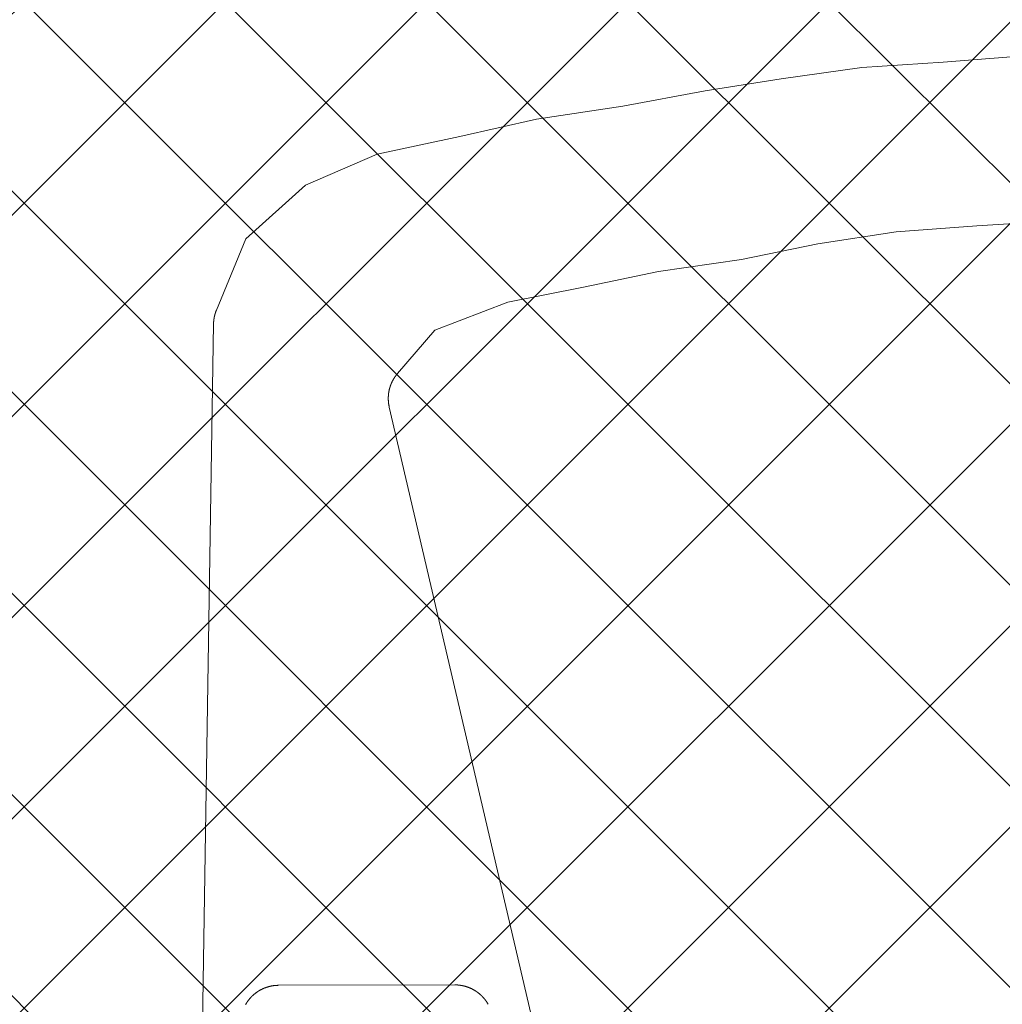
# Model space of a CAD drawing. Header units: metres. Extents: x 158874 to 185002, y -166493 to -154354.
# Tile 37 of 95: x 179751 to 179773, y -158998 to -158976. Entities that reach past the tile are written whole.
import ezdxf

# ---------------------------------------------------------------- set-up
doc = ezdxf.new("R2010")
doc.units = ezdxf.units.M
doc.layers.add('001_Dark_1 10', color=7, linetype='Continuous', lineweight=0)
doc.layers.add('wymiarowanie9', color=1, linetype='Continuous', lineweight=9)

# ---------------------------------------------------------------- blocks, each defined once
blk = doc.blocks.new('umywalka')
at = {"layer": '001_Dark_1 10', "color": 1}
for points in [[(179545.899, -159253.835, 0), (179547.697, -159253.694, 0)], [(179542.286, -159254.209, 0), (179544.083, -159253.958, 0)], [(179544.083, -159253.958, 0), (179545.899, -159253.835, 0)], [(179540.591, -159254.477, 0), (179542.286, -159254.209, 0)], [(179538.75, -159254.821, 0), (179540.591, -159254.477, 0)], [(179536.826, -159255.11, 0), (179538.75, -159254.821, 0)], [(179535.113, -159255.498, 0), (179536.826, -159255.11, 0)], [(179533.273, -159255.888, 0), (179535.113, -159255.498, 0)], [(179531.675, -159256.586, 0), (179533.273, -159255.888, 0)], [(179530.339, -159257.778, 0), (179531.675, -159256.586, 0)], [(179546.65, -159257.489, 0), (179548.43, -159257.376, 0)], [(179543.102, -159257.89, 0), (179544.852, -159257.621, 0)], [(179544.852, -159257.621, 0), (179546.65, -159257.489, 0)], [(179529.685, -159259.372, 0), (179530.339, -159257.778, 0)], [(179541.399, -159258.241, 0), (179543.102, -159257.89, 0)], [(179539.547, -159258.511, 0), (179541.399, -159258.241, 0)], [(179537.871, -159258.862, 0), (179539.547, -159258.511, 0)], [(179536.186, -159259.194, 0), (179537.871, -159258.862, 0)], [(179534.56, -159259.82, 0), (179536.186, -159259.194, 0)], [(179529.685, -159259.372, 0), (179529.685, -159259.373, 0), (179529.684, -159259.375, 0), (179529.684, -159259.376, 0), (179529.683, -159259.377, 0), (179529.683, -159259.378, 0), (179529.682, -159259.379, 0), (179529.682, -159259.38, 0), (179529.681, -159259.382, 0), (179529.681, -159259.383, 0), (179529.681, -159259.384, 0), (179529.68, -159259.385, 0), (179529.68, -159259.386, 0), (179529.679, -159259.387, 0), (179529.679, -159259.388, 0), (179529.678, -159259.39, 0), (179529.678, -159259.391, 0), (179529.677, -159259.392, 0), (179529.677, -159259.393, 0), (179529.677, -159259.394, 0), (179529.676, -159259.395, 0), (179529.676, -159259.397, 0), (179529.675, -159259.398, 0), (179529.675, -159259.399, 0), (179529.674, -159259.4, 0), (179529.674, -159259.401, 0), (179529.674, -159259.402, 0), (179529.673, -159259.404, 0), (179529.673, -159259.405, 0), (179529.672, -159259.406, 0), (179529.672, -159259.407, 0), (179529.671, -159259.408, 0), (179529.671, -159259.409, 0), (179529.671, -159259.411, 0), (179529.67, -159259.412, 0), (179529.67, -159259.413, 0), (179529.669, -159259.414, 0), (179529.669, -159259.415, 0), (179529.669, -159259.416, 0), (179529.668, -159259.418, 0), (179529.668, -159259.419, 0), (179529.667, -159259.42, 0), (179529.667, -159259.421, 0), (179529.667, -159259.422, 0), (179529.666, -159259.423, 0), (179529.666, -159259.425, 0), (179529.665, -159259.426, 0), (179529.665, -159259.427, 0), (179529.665, -159259.428, 0), (179529.664, -159259.429, 0), (179529.664, -159259.43, 0), (179529.663, -159259.432, 0), (179529.663, -159259.433, 0), (179529.663, -159259.434, 0), (179529.662, -159259.435, 0), (179529.662, -159259.436, 0), (179529.662, -159259.438, 0), (179529.661, -159259.439, 0), (179529.661, -159259.44, 0), (179529.66, -159259.441, 0), (179529.66, -159259.442, 0), (179529.66, -159259.443, 0), (179529.659, -159259.445, 0), (179529.659, -159259.446, 0), (179529.659, -159259.447, 0), (179529.658, -159259.448, 0), (179529.658, -159259.449, 0), (179529.657, -159259.451, 0), (179529.657, -159259.452, 0), (179529.657, -159259.453, 0), (179529.656, -159259.454, 0), (179529.656, -159259.455, 0), (179529.656, -159259.457, 0), (179529.655, -159259.458, 0), (179529.655, -159259.459, 0), (179529.655, -159259.46, 0), (179529.654, -159259.461, 0), (179529.654, -159259.462, 0), (179529.654, -159259.464, 0), (179529.653, -159259.465, 0), (179529.653, -159259.466, 0), (179529.653, -159259.467, 0), (179529.652, -159259.468, 0), (179529.652, -159259.47, 0), (179529.652, -159259.471, 0), (179529.651, -159259.472, 0), (179529.651, -159259.473, 0), (179529.651, -159259.474, 0), (179529.65, -159259.476, 0), (179529.65, -159259.477, 0), (179529.65, -159259.478, 0), (179529.649, -159259.479, 0), (179529.649, -159259.48, 0), (179529.649, -159259.482, 0), (179529.649, -159259.483, 0), (179529.648, -159259.484, 0), (179529.648, -159259.485, 0), (179529.648, -159259.486, 0), (179529.647, -159259.488, 0), (179529.647, -159259.489, 0), (179529.647, -159259.49, 0), (179529.646, -159259.491, 0), (179529.646, -159259.492, 0), (179529.646, -159259.494, 0), (179529.645, -159259.495, 0), (179529.645, -159259.496, 0), (179529.645, -159259.497, 0), (179529.645, -159259.498, 0), (179529.644, -159259.5, 0), (179529.644, -159259.501, 0), (179529.644, -159259.502, 0), (179529.643, -159259.503, 0), (179529.643, -159259.504, 0), (179529.643, -159259.506, 0), (179529.643, -159259.507, 0), (179529.642, -159259.508, 0), (179529.642, -159259.509, 0), (179529.642, -159259.511, 0), (179529.642, -159259.512, 0), (179529.641, -159259.513, 0), (179529.641, -159259.514, 0), (179529.641, -159259.515, 0), (179529.641, -159259.517, 0), (179529.64, -159259.518, 0), (179529.64, -159259.519, 0), (179529.64, -159259.52, 0), (179529.64, -159259.521, 0), (179529.639, -159259.523, 0), (179529.639, -159259.524, 0), (179529.639, -159259.525, 0), (179529.639, -159259.526, 0), (179529.638, -159259.528, 0), (179529.638, -159259.529, 0), (179529.638, -159259.53, 0), (179529.638, -159259.531, 0), (179529.637, -159259.532, 0), (179529.637, -159259.534, 0), (179529.637, -159259.535, 0), (179529.637, -159259.536, 0), (179529.636, -159259.537, 0), (179529.636, -159259.538, 0), (179529.636, -159259.54, 0), (179529.636, -159259.541, 0), (179529.635, -159259.542, 0), (179529.635, -159259.543, 0), (179529.635, -159259.545, 0), (179529.635, -159259.546, 0), (179529.635, -159259.547, 0), (179529.634, -159259.548, 0), (179529.634, -159259.549, 0), (179529.634, -159259.551, 0), (179529.634, -159259.552, 0), (179529.634, -159259.553, 0), (179529.633, -159259.554, 0), (179529.633, -159259.556, 0), (179529.633, -159259.557, 0), (179529.633, -159259.558, 0), (179529.633, -159259.559, 0), (179529.632, -159259.56, 0), (179529.632, -159259.562, 0), (179529.632, -159259.563, 0), (179529.632, -159259.564, 0), (179529.632, -159259.565, 0), (179529.631, -159259.567, 0), (179529.631, -159259.568, 0), (179529.631, -159259.569, 0), (179529.631, -159259.57, 0), (179529.631, -159259.571, 0), (179529.63, -159259.573, 0), (179529.63, -159259.574, 0), (179529.63, -159259.575, 0), (179529.63, -159259.576, 0), (179529.63, -159259.578, 0), (179529.63, -159259.579, 0), (179529.629, -159259.58, 0), (179529.629, -159259.581, 0), (179529.629, -159259.583, 0), (179529.629, -159259.584, 0), (179529.629, -159259.585, 0), (179529.629, -159259.586, 0), (179529.628, -159259.587, 0), (179529.628, -159259.589, 0), (179529.628, -159259.59, 0), (179529.628, -159259.591, 0), (179529.628, -159259.592, 0), (179529.628, -159259.594, 0), (179529.628, -159259.595, 0), (179529.627, -159259.596, 0), (179529.627, -159259.597, 0), (179529.627, -159259.598, 0), (179529.627, -159259.6, 0), (179529.627, -159259.601, 0), (179529.627, -159259.602, 0), (179529.627, -159259.603, 0), (179529.626, -159259.605, 0), (179529.626, -159259.606, 0), (179529.626, -159259.607, 0), (179529.626, -159259.608, 0), (179529.626, -159259.61, 0), (179529.626, -159259.611, 0), (179529.626, -159259.612, 0), (179529.626, -159259.613, 0), (179529.625, -159259.615, 0), (179529.625, -159259.616, 0), (179529.625, -159259.617, 0), (179529.625, -159259.618, 0), (179529.625, -159259.619, 0), (179529.625, -159259.621, 0), (179529.625, -159259.622, 0), (179529.625, -159259.623, 0), (179529.625, -159259.624, 0), (179529.624, -159259.626, 0), (179529.624, -159259.627, 0), (179529.624, -159259.628, 0), (179529.624, -159259.629, 0), (179529.624, -159259.631, 0), (179529.624, -159259.632, 0), (179529.624, -159259.633, 0), (179529.624, -159259.634, 0), (179529.624, -159259.636, 0), (179529.624, -159259.637, 0), (179529.624, -159259.638, 0), (179529.623, -159259.639, 0), (179529.623, -159259.64, 0), (179529.623, -159259.642, 0), (179529.623, -159259.643, 0), (179529.623, -159259.644, 0), (179529.623, -159259.645, 0), (179529.623, -159259.647, 0), (179529.623, -159259.648, 0), (179529.623, -159259.649, 0), (179529.623, -159259.65, 0), (179529.623, -159259.652, 0), (179529.623, -159259.653, 0), (179529.623, -159259.654, 0), (179529.623, -159259.655, 0), (179529.623, -159259.657, 0), (179529.622, -159259.658, 0), (179529.622, -159259.659, 0), (179529.622, -159259.66, 0), (179529.622, -159259.662, 0), (179529.622, -159259.663, 0), (179529.622, -159259.664, 0), (179529.622, -159259.665, 0), (179529.622, -159259.666, 0), (179529.622, -159259.668, 0), (179529.622, -159259.669, 0), (179529.622, -159259.67, 0), (179529.622, -159259.671, 0), (179529.622, -159259.673, 0), (179529.622, -159259.674, 0), (179529.622, -159259.675, 0), (179529.622, -159259.676, 0), (179529.622, -159259.678, 0), (179529.622, -159259.679, 0), (179529.622, -159259.68, 0), (179529.622, -159259.681, 0)], [(179529.168, -159288.545, 0), (179529.622, -159259.681, 0)], [(179533.726, -159260.786, 0), (179534.56, -159259.82, 0)], [(179533.726, -159260.786, 0), (179533.724, -159260.788, 0), (179533.722, -159260.791, 0), (179533.72, -159260.793, 0), (179533.718, -159260.795, 0), (179533.716, -159260.798, 0), (179533.714, -159260.8, 0), (179533.712, -159260.803, 0), (179533.71, -159260.805, 0), (179533.708, -159260.807, 0), (179533.706, -159260.81, 0), (179533.704, -159260.812, 0), (179533.702, -159260.815, 0), (179533.7, -159260.817, 0), (179533.698, -159260.82, 0), (179533.696, -159260.822, 0), (179533.694, -159260.825, 0), (179533.692, -159260.827, 0), (179533.691, -159260.83, 0), (179533.689, -159260.832, 0), (179533.687, -159260.835, 0), (179533.685, -159260.837, 0), (179533.683, -159260.84, 0), (179533.681, -159260.842, 0), (179533.679, -159260.845, 0), (179533.678, -159260.847, 0), (179533.676, -159260.85, 0), (179533.674, -159260.852, 0), (179533.672, -159260.855, 0), (179533.67, -159260.858, 0), (179533.669, -159260.86, 0), (179533.667, -159260.863, 0), (179533.665, -159260.865, 0), (179533.663, -159260.868, 0), (179533.662, -159260.87, 0), (179533.66, -159260.873, 0), (179533.658, -159260.876, 0), (179533.656, -159260.878, 0), (179533.655, -159260.881, 0), (179533.653, -159260.884, 0), (179533.651, -159260.886, 0), (179533.65, -159260.889, 0), (179533.648, -159260.891, 0), (179533.646, -159260.894, 0), (179533.645, -159260.897, 0), (179533.643, -159260.899, 0), (179533.642, -159260.902, 0), (179533.64, -159260.905, 0), (179533.638, -159260.907, 0), (179533.637, -159260.91, 0), (179533.635, -159260.913, 0), (179533.634, -159260.916, 0), (179533.632, -159260.918, 0), (179533.631, -159260.921, 0), (179533.629, -159260.924, 0), (179533.627, -159260.926, 0), (179533.626, -159260.929, 0), (179533.624, -159260.932, 0), (179533.623, -159260.935, 0), (179533.621, -159260.937, 0), (179533.62, -159260.94, 0), (179533.618, -159260.943, 0), (179533.617, -159260.946, 0), (179533.616, -159260.948, 0), (179533.614, -159260.951, 0), (179533.613, -159260.954, 0), (179533.611, -159260.957, 0), (179533.61, -159260.959, 0), (179533.608, -159260.962, 0), (179533.607, -159260.965, 0), (179533.606, -159260.968, 0), (179533.604, -159260.971, 0), (179533.603, -159260.974, 0), (179533.602, -159260.976, 0), (179533.6, -159260.979, 0), (179533.599, -159260.982, 0), (179533.598, -159260.985, 0), (179533.596, -159260.988, 0), (179533.595, -159260.991, 0), (179533.594, -159260.993, 0), (179533.593, -159260.996, 0), (179533.591, -159260.999, 0), (179533.59, -159261.002, 0), (179533.589, -159261.005, 0), (179533.588, -159261.008, 0), (179533.586, -159261.011, 0), (179533.585, -159261.013, 0), (179533.584, -159261.016, 0), (179533.583, -159261.019, 0), (179533.582, -159261.022, 0), (179533.58, -159261.025, 0), (179533.579, -159261.028, 0), (179533.578, -159261.031, 0), (179533.577, -159261.034, 0), (179533.576, -159261.037, 0), (179533.575, -159261.04, 0), (179533.574, -159261.042, 0), (179533.573, -159261.045, 0), (179533.571, -159261.048, 0), (179533.57, -159261.051, 0), (179533.569, -159261.054, 0), (179533.568, -159261.057, 0), (179533.567, -159261.06, 0), (179533.566, -159261.063, 0), (179533.565, -159261.066, 0), (179533.564, -159261.069, 0), (179533.563, -159261.072, 0), (179533.562, -159261.075, 0), (179533.561, -159261.078, 0), (179533.56, -159261.081, 0), (179533.559, -159261.084, 0), (179533.558, -159261.087, 0), (179533.557, -159261.09, 0), (179533.557, -159261.093, 0), (179533.556, -159261.096, 0), (179533.555, -159261.099, 0), (179533.554, -159261.102, 0), (179533.553, -159261.105, 0), (179533.552, -159261.108, 0), (179533.551, -159261.111, 0), (179533.55, -159261.114, 0), (179533.55, -159261.117, 0), (179533.549, -159261.12, 0), (179533.548, -159261.123, 0), (179533.547, -159261.126, 0), (179533.546, -159261.129, 0), (179533.546, -159261.132, 0), (179533.545, -159261.135, 0), (179533.544, -159261.138, 0), (179533.543, -159261.141, 0), (179533.543, -159261.144, 0), (179533.542, -159261.147, 0), (179533.541, -159261.15, 0), (179533.54, -159261.153, 0), (179533.54, -159261.156, 0), (179533.539, -159261.159, 0), (179533.538, -159261.162, 0), (179533.538, -159261.165, 0), (179533.537, -159261.168, 0), (179533.537, -159261.171, 0), (179533.536, -159261.174, 0), (179533.535, -159261.178, 0), (179533.535, -159261.181, 0), (179533.534, -159261.184, 0), (179533.534, -159261.187, 0), (179533.533, -159261.19, 0), (179533.532, -159261.193, 0), (179533.532, -159261.196, 0), (179533.531, -159261.199, 0), (179533.531, -159261.202, 0), (179533.53, -159261.205, 0), (179533.53, -159261.208, 0), (179533.529, -159261.211, 0), (179533.529, -159261.214, 0), (179533.528, -159261.218, 0), (179533.528, -159261.221, 0), (179533.528, -159261.224, 0), (179533.527, -159261.227, 0), (179533.527, -159261.23, 0), (179533.526, -159261.233, 0), (179533.526, -159261.236, 0), (179533.526, -159261.239, 0), (179533.525, -159261.242, 0), (179533.525, -159261.245, 0), (179533.524, -159261.249, 0), (179533.524, -159261.252, 0), (179533.524, -159261.255, 0), (179533.524, -159261.258, 0), (179533.523, -159261.261, 0), (179533.523, -159261.264, 0), (179533.523, -159261.267, 0), (179533.522, -159261.27, 0), (179533.522, -159261.273, 0), (179533.522, -159261.277, 0), (179533.522, -159261.28, 0), (179533.521, -159261.283, 0), (179533.521, -159261.286, 0), (179533.521, -159261.289, 0), (179533.521, -159261.292, 0), (179533.521, -159261.295, 0), (179533.521, -159261.298, 0), (179533.52, -159261.301, 0), (179533.52, -159261.305, 0), (179533.52, -159261.308, 0), (179533.52, -159261.311, 0), (179533.52, -159261.314, 0), (179533.52, -159261.317, 0), (179533.52, -159261.32, 0), (179533.52, -159261.323, 0), (179533.52, -159261.326, 0), (179533.52, -159261.33, 0), (179533.519, -159261.333, 0), (179533.519, -159261.336, 0), (179533.519, -159261.339, 0), (179533.519, -159261.342, 0), (179533.519, -159261.345, 0), (179533.519, -159261.348, 0), (179533.52, -159261.351, 0), (179533.52, -159261.355, 0), (179533.52, -159261.358, 0), (179533.52, -159261.361, 0), (179533.52, -159261.364, 0), (179533.52, -159261.367, 0), (179533.52, -159261.37, 0), (179533.52, -159261.373, 0), (179533.52, -159261.376, 0), (179533.52, -159261.38, 0), (179533.52, -159261.383, 0), (179533.521, -159261.386, 0), (179533.521, -159261.389, 0), (179533.521, -159261.392, 0), (179533.521, -159261.395, 0), (179533.521, -159261.398, 0), (179533.522, -159261.401, 0), (179533.522, -159261.404, 0), (179533.522, -159261.408, 0), (179533.522, -159261.411, 0), (179533.523, -159261.414, 0), (179533.523, -159261.417, 0), (179533.523, -159261.42, 0), (179533.523, -159261.423, 0), (179533.524, -159261.426, 0), (179533.524, -159261.429, 0), (179533.524, -159261.432, 0), (179533.525, -159261.436, 0), (179533.525, -159261.439, 0), (179533.525, -159261.442, 0), (179533.526, -159261.445, 0), (179533.526, -159261.448, 0), (179533.527, -159261.451, 0), (179533.527, -159261.454, 0), (179533.527, -159261.457, 0), (179533.528, -159261.46, 0), (179533.528, -159261.463, 0), (179533.529, -159261.467, 0), (179533.529, -159261.47, 0), (179533.53, -159261.473, 0), (179533.53, -159261.476, 0), (179533.531, -159261.479, 0), (179533.531, -159261.482, 0), (179533.532, -159261.485, 0), (179533.532, -159261.488, 0), (179533.533, -159261.491, 0), (179533.533, -159261.494, 0), (179533.534, -159261.497, 0), (179533.535, -159261.5, 0), (179533.535, -159261.503, 0), (179533.536, -159261.507, 0), (179533.536, -159261.51, 0), (179533.537, -159261.513, 0), (179533.538, -159261.516, 0), (179533.538, -159261.519, 0), (179533.539, -159261.522, 0), (179533.54, -159261.525, 0), (179533.54, -159261.528, 0), (179533.541, -159261.531, 0), (179533.542, -159261.534, 0)], [(179537.446, -159278.249, 0), (179533.542, -159261.534, 0)], [(179531.073, -159274.437, 0), (179531.068, -159274.437, 0), (179531.063, -159274.437, 0), (179531.058, -159274.437, 0), (179531.053, -159274.437, 0), (179531.047, -159274.438, 0), (179531.042, -159274.438, 0), (179531.037, -159274.438, 0), (179531.032, -159274.438, 0), (179531.027, -159274.438, 0), (179531.022, -159274.439, 0), (179531.017, -159274.439, 0), (179531.011, -159274.44, 0), (179531.006, -159274.44, 0), (179531.001, -159274.44, 0), (179530.996, -159274.441, 0), (179530.991, -159274.441, 0), (179530.986, -159274.442, 0), (179530.981, -159274.442, 0), (179530.976, -159274.443, 0), (179530.97, -159274.444, 0), (179530.965, -159274.444, 0), (179530.96, -159274.445, 0), (179530.955, -159274.446, 0), (179530.95, -159274.446, 0), (179530.945, -159274.447, 0), (179530.94, -159274.448, 0), (179530.935, -159274.449, 0), (179530.93, -159274.45, 0), (179530.925, -159274.451, 0), (179530.92, -159274.451, 0), (179530.914, -159274.452, 0), (179530.909, -159274.453, 0), (179530.904, -159274.454, 0), (179530.899, -159274.456, 0), (179530.894, -159274.457, 0), (179530.889, -159274.458, 0), (179530.884, -159274.459, 0), (179530.879, -159274.46, 0), (179530.874, -159274.461, 0), (179530.869, -159274.462, 0), (179530.864, -159274.464, 0), (179530.859, -159274.465, 0), (179530.854, -159274.466, 0), (179530.849, -159274.468, 0), (179530.844, -159274.469, 0), (179530.839, -159274.471, 0), (179530.834, -159274.472, 0), (179530.83, -159274.473, 0), (179530.825, -159274.475, 0), (179530.82, -159274.476, 0), (179530.815, -159274.478, 0), (179530.81, -159274.48, 0), (179530.805, -159274.481, 0), (179530.8, -159274.483, 0), (179530.795, -159274.485, 0), (179530.79, -159274.486, 0), (179530.786, -159274.488, 0), (179530.781, -159274.49, 0), (179530.776, -159274.492, 0), (179530.771, -159274.493, 0), (179530.766, -159274.495, 0), (179530.761, -159274.497, 0), (179530.757, -159274.499, 0), (179530.752, -159274.501, 0), (179530.747, -159274.503, 0), (179530.742, -159274.505, 0), (179530.738, -159274.507, 0), (179530.733, -159274.509, 0), (179530.728, -159274.511, 0), (179530.724, -159274.513, 0), (179530.719, -159274.515, 0), (179530.714, -159274.518, 0), (179530.71, -159274.52, 0), (179530.705, -159274.522, 0), (179530.7, -159274.524, 0), (179530.696, -159274.527, 0), (179530.691, -159274.529, 0), (179530.686, -159274.531, 0), (179530.682, -159274.534, 0), (179530.677, -159274.536, 0), (179530.673, -159274.538, 0), (179530.668, -159274.541, 0), (179530.664, -159274.543, 0), (179530.659, -159274.546, 0), (179530.655, -159274.548, 0), (179530.65, -159274.551, 0), (179530.646, -159274.554, 0), (179530.641, -159274.556, 0), (179530.637, -159274.559, 0), (179530.633, -159274.562, 0), (179530.628, -159274.564, 0), (179530.624, -159274.567, 0), (179530.619, -159274.57, 0), (179530.615, -159274.573, 0), (179530.611, -159274.575, 0), (179530.606, -159274.578, 0), (179530.602, -159274.581, 0), (179530.598, -159274.584, 0), (179530.594, -159274.587, 0), (179530.589, -159274.59, 0), (179530.585, -159274.593, 0), (179530.581, -159274.596, 0), (179530.577, -159274.599, 0), (179530.573, -159274.602, 0), (179530.569, -159274.605, 0), (179530.564, -159274.608, 0), (179530.56, -159274.611, 0), (179530.556, -159274.614, 0), (179530.552, -159274.617, 0), (179530.548, -159274.62, 0), (179530.544, -159274.624, 0), (179530.54, -159274.627, 0), (179530.536, -159274.63, 0), (179530.532, -159274.633, 0), (179530.528, -159274.637, 0), (179530.524, -159274.64, 0), (179530.52, -159274.643, 0), (179530.516, -159274.647, 0), (179530.513, -159274.65, 0), (179530.509, -159274.654, 0), (179530.505, -159274.657, 0), (179530.501, -159274.661, 0), (179530.497, -159274.664, 0), (179530.493, -159274.668, 0), (179530.49, -159274.671, 0), (179530.486, -159274.675, 0), (179530.482, -159274.678, 0), (179530.479, -159274.682, 0), (179530.475, -159274.685, 0), (179530.471, -159274.689, 0), (179530.468, -159274.693, 0), (179530.464, -159274.697, 0), (179530.461, -159274.7, 0), (179530.457, -159274.704, 0), (179530.454, -159274.708, 0), (179530.45, -159274.712, 0), (179530.447, -159274.715, 0), (179530.443, -159274.719, 0), (179530.44, -159274.723, 0), (179530.436, -159274.727, 0), (179530.433, -159274.731, 0), (179530.43, -159274.735, 0), (179530.426, -159274.739, 0), (179530.423, -159274.743, 0), (179530.42, -159274.746, 0), (179530.416, -159274.75, 0), (179530.413, -159274.754, 0), (179530.41, -159274.758, 0), (179530.407, -159274.763, 0), (179530.404, -159274.767, 0), (179530.4, -159274.771, 0), (179530.397, -159274.775, 0), (179530.394, -159274.779, 0), (179530.391, -159274.783, 0), (179530.388, -159274.787, 0), (179530.385, -159274.791, 0), (179530.382, -159274.796, 0), (179530.379, -159274.8, 0), (179530.376, -159274.804, 0), (179530.373, -159274.808, 0), (179530.37, -159274.813, 0), (179530.367, -159274.817, 0), (179530.365, -159274.821, 0), (179530.362, -159274.825, 0), (179530.359, -159274.83, 0), (179530.356, -159274.834, 0), (179530.354, -159274.838, 0), (179530.351, -159274.843, 0), (179530.348, -159274.847, 0), (179530.346, -159274.852, 0), (179530.343, -159274.856, 0), (179530.34, -159274.861, 0), (179530.338, -159274.865, 0)], [(179531.073, -159274.437, 0), (179535.005, -159274.428, 0)], [(179535.747, -159274.861, 0), (179535.745, -159274.857, 0), (179535.743, -159274.853, 0), (179535.741, -159274.849, 0), (179535.738, -159274.845, 0), (179535.736, -159274.842, 0), (179535.734, -159274.838, 0), (179535.732, -159274.834, 0), (179535.729, -159274.83, 0), (179535.727, -159274.826, 0), (179535.724, -159274.823, 0), (179535.722, -159274.819, 0), (179535.72, -159274.815, 0), (179535.717, -159274.811, 0), (179535.715, -159274.808, 0), (179535.712, -159274.804, 0), (179535.71, -159274.8, 0), (179535.707, -159274.797, 0), (179535.705, -159274.793, 0), (179535.702, -159274.789, 0), (179535.7, -159274.786, 0), (179535.697, -159274.782, 0), (179535.694, -159274.778, 0), (179535.692, -159274.775, 0), (179535.689, -159274.771, 0), (179535.686, -159274.768, 0), (179535.684, -159274.764, 0), (179535.681, -159274.76, 0), (179535.678, -159274.757, 0), (179535.676, -159274.753, 0), (179535.673, -159274.75, 0), (179535.67, -159274.746, 0), (179535.667, -159274.743, 0), (179535.664, -159274.74, 0), (179535.662, -159274.736, 0), (179535.659, -159274.733, 0), (179535.656, -159274.729, 0), (179535.653, -159274.726, 0), (179535.65, -159274.722, 0), (179535.647, -159274.719, 0), (179535.644, -159274.716, 0), (179535.641, -159274.712, 0), (179535.638, -159274.709, 0), (179535.635, -159274.706, 0), (179535.632, -159274.703, 0), (179535.629, -159274.699, 0), (179535.626, -159274.696, 0), (179535.623, -159274.693, 0), (179535.62, -159274.69, 0), (179535.617, -159274.686, 0), (179535.614, -159274.683, 0), (179535.611, -159274.68, 0), (179535.608, -159274.677, 0), (179535.604, -159274.674, 0), (179535.601, -159274.671, 0), (179535.598, -159274.667, 0), (179535.595, -159274.664, 0), (179535.592, -159274.661, 0), (179535.588, -159274.658, 0), (179535.585, -159274.655, 0), (179535.582, -159274.652, 0), (179535.579, -159274.649, 0), (179535.575, -159274.646, 0), (179535.572, -159274.643, 0), (179535.569, -159274.64, 0), (179535.565, -159274.637, 0), (179535.562, -159274.634, 0), (179535.558, -159274.631, 0), (179535.555, -159274.629, 0), (179535.552, -159274.626, 0), (179535.548, -159274.623, 0), (179535.545, -159274.62, 0), (179535.541, -159274.617, 0), (179535.538, -159274.614, 0), (179535.534, -159274.612, 0), (179535.531, -159274.609, 0), (179535.527, -159274.606, 0), (179535.524, -159274.603, 0), (179535.52, -159274.601, 0), (179535.517, -159274.598, 0), (179535.513, -159274.595, 0), (179535.51, -159274.593, 0), (179535.506, -159274.59, 0), (179535.502, -159274.587, 0), (179535.499, -159274.585, 0), (179535.495, -159274.582, 0), (179535.491, -159274.58, 0), (179535.488, -159274.577, 0), (179535.484, -159274.575, 0), (179535.48, -159274.572, 0), (179535.477, -159274.57, 0), (179535.473, -159274.567, 0), (179535.469, -159274.565, 0), (179535.465, -159274.562, 0), (179535.462, -159274.56, 0), (179535.458, -159274.558, 0), (179535.454, -159274.555, 0), (179535.45, -159274.553, 0), (179535.447, -159274.551, 0), (179535.443, -159274.548, 0), (179535.439, -159274.546, 0), (179535.435, -159274.544, 0), (179535.431, -159274.542, 0), (179535.427, -159274.539, 0), (179535.423, -159274.537, 0), (179535.42, -159274.535, 0), (179535.416, -159274.533, 0), (179535.412, -159274.531, 0), (179535.408, -159274.529, 0), (179535.404, -159274.527, 0), (179535.4, -159274.524, 0), (179535.396, -159274.522, 0), (179535.392, -159274.52, 0), (179535.388, -159274.518, 0), (179535.384, -159274.516, 0), (179535.38, -159274.514, 0), (179535.376, -159274.512, 0), (179535.372, -159274.511, 0), (179535.368, -159274.509, 0), (179535.364, -159274.507, 0), (179535.36, -159274.505, 0), (179535.356, -159274.503, 0), (179535.352, -159274.501, 0), (179535.348, -159274.499, 0), (179535.344, -159274.498, 0), (179535.339, -159274.496, 0), (179535.335, -159274.494, 0), (179535.331, -159274.492, 0), (179535.327, -159274.491, 0), (179535.323, -159274.489, 0), (179535.319, -159274.487, 0), (179535.315, -159274.486, 0), (179535.311, -159274.484, 0), (179535.306, -159274.483, 0), (179535.302, -159274.481, 0), (179535.298, -159274.48, 0), (179535.294, -159274.478, 0), (179535.29, -159274.477, 0), (179535.285, -159274.475, 0), (179535.281, -159274.474, 0), (179535.277, -159274.472, 0), (179535.273, -159274.471, 0), (179535.268, -159274.469, 0), (179535.264, -159274.468, 0), (179535.26, -159274.467, 0), (179535.256, -159274.465, 0), (179535.251, -159274.464, 0), (179535.247, -159274.463, 0), (179535.243, -159274.462, 0), (179535.239, -159274.46, 0), (179535.234, -159274.459, 0), (179535.23, -159274.458, 0), (179535.226, -159274.457, 0), (179535.221, -159274.456, 0), (179535.217, -159274.455, 0), (179535.213, -159274.453, 0), (179535.208, -159274.452, 0), (179535.204, -159274.451, 0), (179535.2, -159274.45, 0), (179535.195, -159274.449, 0), (179535.191, -159274.448, 0), (179535.187, -159274.447, 0), (179535.182, -159274.447, 0), (179535.178, -159274.446, 0), (179535.174, -159274.445, 0), (179535.169, -159274.444, 0), (179535.165, -159274.443, 0), (179535.161, -159274.442, 0), (179535.156, -159274.441, 0), (179535.152, -159274.441, 0), (179535.147, -159274.44, 0), (179535.143, -159274.439, 0), (179535.139, -159274.438, 0), (179535.134, -159274.438, 0), (179535.13, -159274.437, 0), (179535.125, -159274.436, 0), (179535.121, -159274.436, 0), (179535.116, -159274.435, 0), (179535.112, -159274.435, 0), (179535.108, -159274.434, 0), (179535.103, -159274.434, 0), (179535.099, -159274.433, 0), (179535.094, -159274.433, 0), (179535.09, -159274.432, 0), (179535.085, -159274.432, 0), (179535.081, -159274.431, 0), (179535.077, -159274.431, 0), (179535.072, -159274.431, 0), (179535.068, -159274.43, 0), (179535.063, -159274.43, 0), (179535.059, -159274.43, 0), (179535.054, -159274.43, 0), (179535.05, -159274.429, 0), (179535.045, -159274.429, 0), (179535.041, -159274.429, 0), (179535.037, -159274.429, 0), (179535.032, -159274.429, 0), (179535.028, -159274.428, 0), (179535.023, -159274.428, 0), (179535.019, -159274.428, 0), (179535.014, -159274.428, 0), (179535.01, -159274.428, 0), (179535.005, -159274.428, 0)]]:
    blk.add_polyline3d(points, dxfattribs=at)

msp = doc.modelspace()

# ---------------------------------------------------------------- hatches: boundary and pattern name
at = {"layer": 'wymiarowanie9', "ltscale": 0.2, "true_color": 0xafd9aa, "transparency": 33554508}
h = msp.add_hatch(dxfattribs=at)
h.set_pattern_fill('ANSI37', color=9)
edge = h.paths.add_edge_path()
edge.add_line((179639.534, -158826.096), (179500.325, -158826.096))
edge.add_line((179500.325, -158826.096), (179500.325, -159016.096))
edge.add_line((179500.325, -159016.096), (179647.334, -159016.096))
edge.add_line((179647.334, -159016.096), (179647.334, -159023.596))
edge.add_arc((179717.334, -159023.596), 70, 180, 186.15064)
edge.add_line((179647.737, -159031.096), (179717.334, -159031.096))
edge.add_line((179717.334, -159031.096), (179717.334, -159016.096))
edge.add_line((179717.334, -159016.096), (179639.534, -159016.096))
edge.add_line((179639.534, -159016.096), (179639.534, -158826.096))
h.paths.add_polyline_path([(179903.325, -158877.18), (179907.325, -158877.18), (179907.325, -158826.096), (179647.334, -158826.096), (179647.334, -159016.096), (179907.325, -159016.096), (179907.325, -158995.18), (179903.325, -158995.18)])

# ---------------------------------------------------------------- block references
at = {"layer": 'wymiarowanie9', "color": 0}
msp.add_blockref('umywalka', (225.659, 277.266), dxfattribs=at)

doc.saveas('drawing.dxf')
